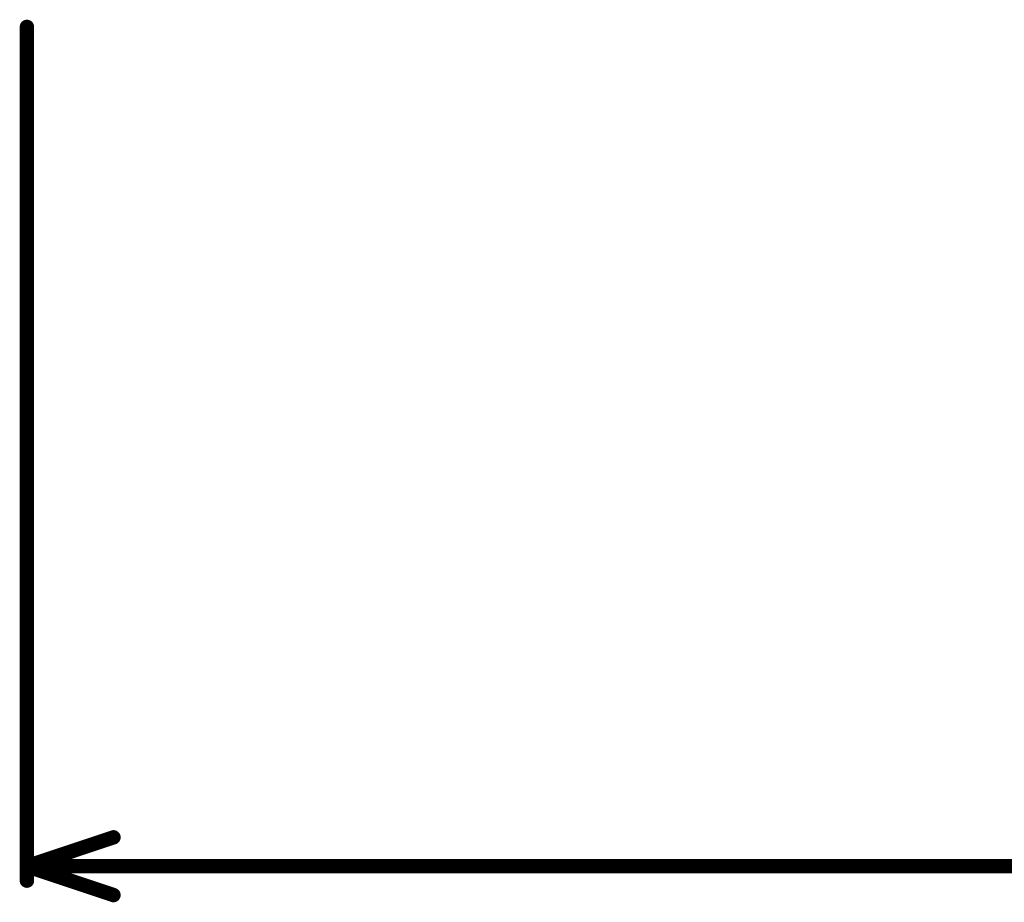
# Model space of a CAD drawing. Header units: millimetres. Extents: x 3.32 to 8.49, y 3.09 to 5.98.
# Tile 1 of 22: x 4.12 to 4.8, y 3.12 to 3.73. Entities that reach past the tile are written whole.
import ezdxf

# ---------------------------------------------------------------- set-up
doc = ezdxf.new("R2010")
doc.units = ezdxf.units.MM
doc.header["$MEASUREMENT"] = 0
doc.layers.add('Mechanical1', color=6, linetype='Continuous')

msp = doc.modelspace()

# ---------------------------------------------------------------- linework, layer by layer
at = {"layer": 'Mechanical1', "const_width": 0.01}
for points in [[(4.12402, 3.13272), (4.12402, 3.72425)], [(4.12402, 3.14272), (4.18402, 3.16272)], [(4.12402, 3.14272), (4.18402, 3.12272)], [(4.12402, 3.14272), (4.94134, 3.14272)]]:
    msp.add_lwpolyline(points, dxfattribs=at)
at = {"layer": 'Mechanical1', "const_width": 0.005}
for points in [[(4.12152, 3.72425, 1), (4.12652, 3.72425, 1)], [(4.18152, 3.16272, 1), (4.18652, 3.16272, 1)], [(4.12152, 3.14272, 1), (4.12652, 3.14272, 1)], [(4.12152, 3.14272, 1), (4.12652, 3.14272, 1)], [(4.12152, 3.14272, 1), (4.12652, 3.14272, 1)], [(4.12152, 3.13272, 1), (4.12652, 3.13272, 1)], [(4.18152, 3.12272, 1), (4.18652, 3.12272, 1)]]:
    msp.add_lwpolyline(points, format="xyb", close=True, dxfattribs=at)

doc.saveas('drawing.dxf')
